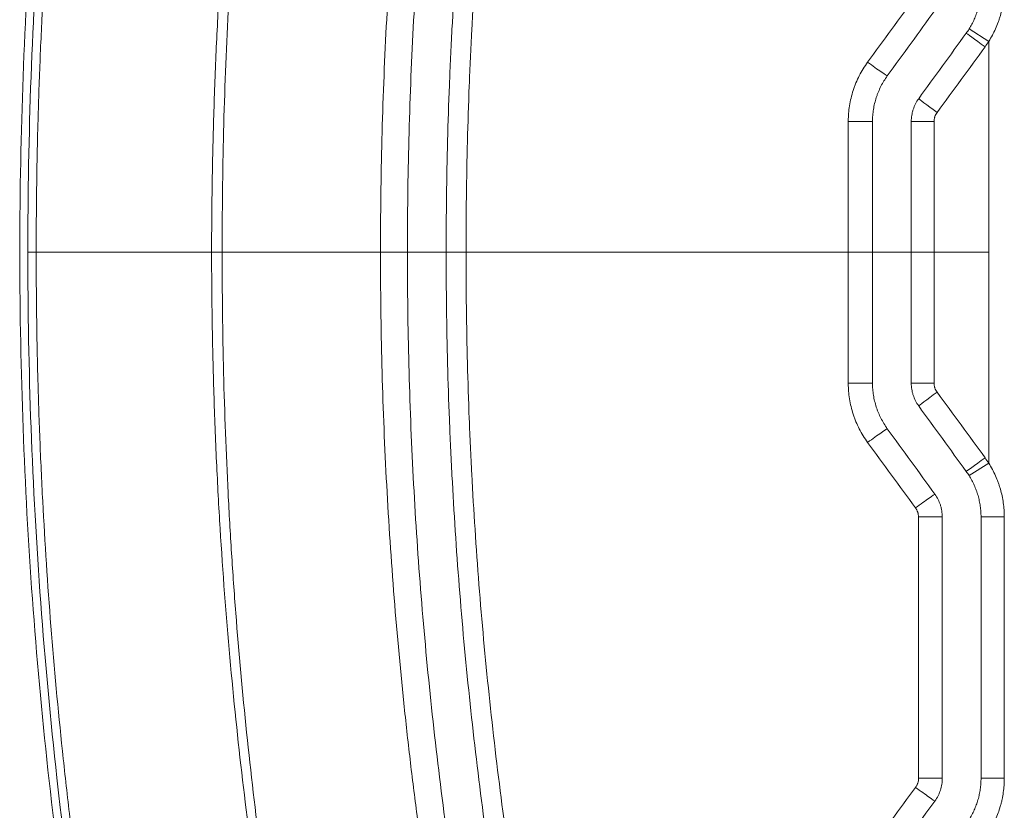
# Model space of a CAD drawing. Header units: millimetres. Extents: x 0 to 594, y 0 to 420.
# Tile 237 of 256: x 314.11 to 320.46, y 326.53 to 331.62. Entities that reach past the tile are written whole.
import ezdxf

# ---------------------------------------------------------------- set-up
doc = ezdxf.new("R2010")
doc.units = ezdxf.units.MM
doc.layers.add('1', color=7, linetype='Continuous', true_color=0xffffff)

msp = doc.modelspace()

# ---------------------------------------------------------------- linework, layer by layer
at = {"layer": '1', "color": 155, "linetype": 'Continuous', "lineweight": 13}
for p, q in [((320.2338, 331.5647), (320.3607, 331.4847)), ((320.2338, 328.684), (320.3607, 328.7639)), ((320.4609, 328.4175), (320.3107, 328.4175)), ((320.4609, 328.4175), (320.4609, 326.7324)), ((320.4609, 326.7324), (320.3107, 326.7324))]:
    msp.add_line(p, q, dxfattribs=at)
at = {"layer": '1', "color": 155, "linetype": 'Continuous', "lineweight": 18}
msp.add_line((320.3107, 326.7324), (320.3107, 328.4175), dxfattribs=at)
at = {"layer": '1', "color": 155, "linetype": 'Continuous', "lineweight": 13}
for centre, major_axis, ratio, start_param, end_param in [((320.3366, 331.4491), (-0.1214, 0.0882), 0.000746, 0, 1.569772), ((319.585, 331.3502), (0.1214, -0.0882), 0.022553, 4.682967, 6.255822), ((320.0298, 331.0269), (-0.1214, 0.0882), 0.010259, 0, 1.557124), ((319.4609, 330.9681), (0.15, 0), 0.00139, 4.669101, 6.243186), ((320.0107, 330.9681), (-0.15, 0), 0.000298, 0, 1.552688), ((319.4609, 329.2805), (-0.15, 0), 0.00139, 3.181592, 4.755677), ((320.0107, 329.2805), (0.15, 0), 0.000298, 1.588904, 3.141593), ((320.0298, 329.2218), (0.1214, 0.0882), 0.010259, 1.584468, 3.141593), ((319.585, 328.8985), (-0.1214, -0.0882), 0.022553, 3.168956, 4.741811), ((320.3366, 328.7995), (0.1214, 0.0882), 0.000746, 1.571821, 3.141593), ((319.8917, 328.4763), (-0.1214, -0.0882), 0.013564, 3.157482, 4.730462), ((319.9108, 328.4175), (-0.15, 0), 0.000318, 3.159768, 4.734035), ((319.9108, 326.7324), (-0.15, 0), 0.000104, 3.158609, 4.732766), ((319.8917, 326.6736), (-0.1214, 0.0882), 0.012385, 1.553575, 3.126591)]:
    msp.add_ellipse(centre, major_axis=major_axis, ratio=ratio, start_param=start_param, end_param=end_param, dxfattribs=at)
at = {"layer": '1', "color": 155, "linetype": 'Continuous', "lineweight": 18}
for points, knots in [([(314.7909, 336.5331), (314.6447, 335.8577), (314.3904, 334.4516), (314.1614, 332.2954), (314.1101, 330.822), (314.1109, 330.0852)], [0, 0, 0, 0, 0.318633, 0.660331, 1, 1, 1, 1]), ([(317.2134, 335.8761), (317.1632, 335.6391), (317.0691, 335.1644), (316.9876, 334.6884), (316.9124, 334.2117), (316.8434, 333.7344), (316.7869, 333.2557), (316.7367, 332.7764), (316.7147, 332.5364), (316.677, 332.0558), (316.6612, 331.8151), (316.636, 331.3332), (316.6266, 331.0919), (316.6139, 330.6086), (316.6107, 330.3666), (316.6107, 330.1243)], [0, 0, 0, 0, 0.125, 0.25, 0.25, 0.375, 0.5, 0.5, 0.625, 0.625, 0.75, 0.75, 0.875, 0.875, 1, 1, 1, 1]), ([(316.8607, 330.1243), (316.8607, 330.364), (316.8639, 330.6036), (316.8733, 330.963), (316.8772, 331.0827), (316.8842, 331.2624), (316.8868, 331.3222), (316.8923, 331.4419), (316.9069, 331.741), (316.9265, 332.0395), (316.9639, 332.5163), (316.9857, 332.7543), (317.0356, 333.2295), (317.0636, 333.4667), (317.1257, 333.9404), (317.1941, 334.4132), (317.2748, 334.8845), (317.3617, 335.355), (317.4083, 335.5899), (317.458, 335.8243)], [0, 0, 0, 0, 0.125, 0.125, 0.1875, 0.1875, 0.21875, 0.21875, 0.25, 0.375, 0.375, 0.5, 0.5, 0.625, 0.625, 0.75, 0.875, 0.875, 1, 1, 1, 1]), ([(320.2338, 331.5647), (320.2401, 331.5747), (320.2519, 331.595), (320.2674, 331.6266), (320.2763, 331.6483), (320.2813, 331.6622), (320.2823, 331.6649), (320.2842, 331.6705), (320.2871, 331.6789), (320.2896, 331.6873), (320.2945, 331.7042), (320.3001, 331.7268), (320.3062, 331.7611), (320.3087, 331.7843), (320.3103, 331.8076), (320.3107, 331.8194), (320.3107, 331.8312)], [0, 0, 0, 0, 0.125, 0.25, 0.375, 0.375, 0.40625, 0.40625, 0.4375, 0.5, 0.5, 0.625, 0.75, 0.875, 0.875, 1, 1, 1, 1]), ([(319.6107, 330.9681), (319.6107, 330.9813), (319.6113, 330.9944), (319.6133, 331.0205), (319.6164, 331.0463), (319.6215, 331.0719), (319.6275, 331.0972), (319.6311, 331.1098), (319.6361, 331.1255), (319.6372, 331.1286), (319.6394, 331.1348), (319.6405, 331.1379), (319.6439, 331.1472), (319.6463, 331.1533), (319.6538, 331.1715), (319.6648, 331.1953), (319.6775, 331.2181), (319.6912, 331.2404), (319.6985, 331.2513), (319.7062, 331.262)], [0, 0, 0, 0, 0.125, 0.125, 0.25, 0.375, 0.375, 0.5, 0.5, 0.53125, 0.53125, 0.5625, 0.5625, 0.625, 0.625, 0.75, 0.875, 0.875, 1, 1, 1, 1]), ([(319.8607, 330.9681), (319.8607, 330.9813), (319.8618, 330.9943), (319.8648, 331.0137), (319.8661, 331.0201), (319.8684, 331.0297), (319.8693, 331.0328), (319.871, 331.0392), (319.872, 331.0423), (319.8771, 331.058), (319.8821, 331.07), (319.8939, 331.0932), (319.9007, 331.1044), (319.9085, 331.115)], [0, 0, 0, 0, 0.25, 0.25, 0.375, 0.375, 0.4375, 0.4375, 0.5, 0.5, 0.75, 0.75, 1, 1, 1, 1]), ([(314.1109, 330.1634), (314.1101, 329.4267), (314.1614, 327.9533), (314.3904, 325.797), (314.6447, 324.391), (314.7909, 323.7155)], [0, 0, 0, 0, 0.339669, 0.681367, 1, 1, 1, 1]), ([(314.1624, 330.1243), (314.164, 330.1243), (314.1664, 330.1243), (314.1711, 330.1243), (314.1737, 330.1243), (314.1767, 330.1243), (314.1788, 330.1243), (314.1799, 330.1243), (314.1833, 330.1243), (314.1858, 330.1243), (314.191, 330.1243), (314.1938, 330.1243), (314.2027, 330.1243), (314.2093, 330.1243), (314.2165, 330.1243)], [0, 0, 0, 0, 0.25, 0.25, 0.375, 0.4375, 0.4375, 0.5, 0.5, 0.625, 0.625, 0.75, 0.75, 1, 1, 1, 1]), ([(314.2165, 330.1243), (314.2558, 330.1243), (314.3365, 330.1243), (314.4637, 330.1243), (314.5526, 330.1243), (314.6208, 330.1243), (314.6438, 330.1243), (314.6787, 330.1243), (314.6904, 330.1243), (314.7139, 330.1243), (314.7257, 330.1243), (314.785, 330.1243), (314.8334, 330.1243), (314.9072, 330.1243), (314.9445, 330.1243), (314.9822, 330.1243), (315.0075, 330.1243), (315.0202, 330.1243), (315.0839, 330.1243), (315.1874, 330.1243), (315.2939, 330.1243), (315.3479, 330.1243)], [0, 0, 0, 0, 0.125, 0.25, 0.375, 0.375, 0.4375, 0.4375, 0.46875, 0.46875, 0.5, 0.5, 0.625, 0.625, 0.6875, 0.71875, 0.71875, 0.75, 0.75, 0.875, 1, 1, 1, 1]), ([(316.4373, 330.1243), (316.2662, 330.1243), (316.0955, 330.1243), (315.7551, 330.1243), (315.5854, 330.1243), (315.4162, 330.1243)], [0, 0, 0, 0, 0.5, 0.5, 1, 1, 1, 1]), ([(316.4373, 330.1243), (316.4422, 330.1243), (316.452, 330.1243), (316.4619, 330.1243), (316.4693, 330.1243), (316.4718, 330.1243), (316.4767, 330.1243), (316.4791, 330.1243), (316.4865, 330.1243), (316.4961, 330.1243), (316.5055, 330.1243), (316.5125, 330.1243), (316.5149, 330.1243), (316.5195, 330.1243), (316.5218, 330.1243), (316.5285, 330.1243), (316.5373, 330.1243), (316.5497, 330.1243), (316.5574, 330.1243), (316.5621, 330.1243), (316.563, 330.1243), (316.5648, 330.1243), (316.5676, 330.1243), (316.5702, 330.1243), (316.5752, 330.1243), (316.5816, 330.1243), (316.5872, 330.1243), (316.5911, 330.1243), (316.5924, 330.1243), (316.5942, 330.1243), (316.5948, 330.1243), (316.596, 330.1243), (316.5965, 330.1243), (316.5993, 330.1243), (316.6032, 330.1243), (316.6063, 330.1243), (316.6088, 330.1243), (316.6099, 330.1243), (316.6107, 330.1243)], [0, 0, 0, 0, 0.0625, 0.125, 0.125, 0.15625, 0.15625, 0.1875, 0.1875, 0.25, 0.3125, 0.3125, 0.34375, 0.34375, 0.375, 0.375, 0.4375, 0.5, 0.5625, 0.5625, 0.578125, 0.578125, 0.59375, 0.625, 0.625, 0.6875, 0.75, 0.75, 0.78125, 0.78125, 0.796875, 0.796875, 0.8125, 0.8125, 0.875, 0.9375, 0.9375, 1, 1, 1, 1]), ([(316.6107, 330.1243), (316.6107, 329.882), (316.6139, 329.64), (316.6266, 329.1568), (316.636, 328.9155), (316.6612, 328.4335), (316.677, 328.1929), (316.7147, 327.7122), (316.7367, 327.4722), (316.7869, 326.9929), (316.8434, 326.5143), (316.9124, 326.0369), (316.9876, 325.5602), (317.0691, 325.0842), (317.1632, 324.6095), (317.2134, 324.3725)], [0, 0, 0, 0, 0.125, 0.125, 0.25, 0.25, 0.375, 0.375, 0.5, 0.5, 0.625, 0.75, 0.75, 0.875, 1, 1, 1, 1]), ([(317.458, 324.4243), (317.4083, 324.6588), (317.3617, 324.8936), (317.2748, 325.3641), (317.1941, 325.8354), (317.1257, 326.3083), (317.0636, 326.7819), (317.0356, 327.0191), (316.9857, 327.4944), (316.9639, 327.7324), (316.9265, 328.2091), (316.9069, 328.5076), (316.8923, 328.8067), (316.8868, 328.9264), (316.8842, 328.9863), (316.8772, 329.1659), (316.8733, 329.2857), (316.8639, 329.645), (316.8607, 329.8846), (316.8607, 330.1243)], [0, 0, 0, 0, 0.125, 0.125, 0.25, 0.375, 0.375, 0.5, 0.5, 0.625, 0.625, 0.75, 0.78125, 0.78125, 0.8125, 0.8125, 0.875, 0.875, 1, 1, 1, 1]), ([(316.8607, 330.1243), (316.8608, 330.1243), (316.8608, 330.1243), (316.861, 330.1243), (316.8611, 330.1243), (316.8617, 330.1243), (316.8623, 330.1243), (316.8647, 330.1243), (316.867, 330.1243), (316.8709, 330.1243), (316.8718, 330.1243), (316.8731, 330.1243), (316.8735, 330.1243), (316.8744, 330.1243), (316.8749, 330.1243), (316.8773, 330.1243), (316.8794, 330.1243), (316.8862, 330.1243), (316.8913, 330.1243), (316.8979, 330.1243), (316.8986, 330.1243), (316.9002, 330.1243), (316.9009, 330.1243), (316.9032, 330.1243), (316.9048, 330.1243), (316.9096, 330.1243), (316.9129, 330.1243), (316.9232, 330.1243), (316.9306, 330.1243), (316.9404, 330.1243), (316.9424, 330.1243), (316.9464, 330.1243), (316.9484, 330.1243), (316.9545, 330.1243), (316.9587, 330.1243), (316.9713, 330.1243), (316.9799, 330.1243), (316.9888, 330.1243)], [0, 0, 0, 0, 0.027692, 0.027692, 0.059057, 0.059057, 0.121786, 0.121786, 0.247245, 0.247245, 0.27861, 0.27861, 0.294292, 0.294292, 0.309975, 0.309975, 0.372704, 0.372704, 0.498164, 0.498164, 0.513846, 0.513846, 0.529528, 0.529528, 0.560893, 0.560893, 0.623623, 0.623623, 0.749082, 0.749082, 0.780447, 0.780447, 0.811811, 0.811811, 0.874541, 0.874541, 1, 1, 1, 1]), ([(316.9888, 330.1243), (317.1932, 330.1243), (317.3979, 330.1243), (317.8078, 330.1243), (318.013, 330.1243), (318.3212, 330.1243), (318.424, 330.1243), (318.6296, 330.1243), (318.7325, 330.1243), (318.9385, 330.1243), (319.0415, 330.1243), (319.2477, 330.1243), (319.3508, 330.1243), (319.454, 330.1243)], [0, 0, 0, 0, 0.25, 0.25, 0.5, 0.5, 0.625, 0.625, 0.75, 0.75, 0.875, 0.875, 1, 1, 1, 1]), ([(319.454, 330.1243), (319.459, 330.1243), (319.4689, 330.1243), (319.4787, 330.1243), (319.486, 330.1243), (319.4885, 330.1243), (319.4933, 330.1243), (319.4957, 330.1243), (319.5029, 330.1243), (319.5122, 330.1243), (319.5213, 330.1243), (319.5279, 330.1243), (319.5301, 330.1243), (319.5345, 330.1243), (319.5366, 330.1243), (319.543, 330.1243), (319.5511, 330.1243), (319.5624, 330.1243), (319.5693, 330.1243), (319.5734, 330.1243), (319.5742, 330.1243), (319.5759, 330.1243), (319.5782, 330.1243), (319.5805, 330.1243), (319.5848, 330.1243), (319.5902, 330.1243), (319.5948, 330.1243), (319.5979, 330.1243), (319.5989, 330.1243), (319.6003, 330.1243), (319.6007, 330.1243), (319.6016, 330.1243), (319.602, 330.1243), (319.6041, 330.1243), (319.6069, 330.1243), (319.6087, 330.1243), (319.6101, 330.1243), (319.6105, 330.1243), (319.6107, 330.1243)], [0, 0, 0, 0, 0.0625, 0.125, 0.125, 0.15625, 0.15625, 0.1875, 0.1875, 0.25, 0.3125, 0.3125, 0.34375, 0.34375, 0.375, 0.375, 0.4375, 0.5, 0.5625, 0.5625, 0.578125, 0.578125, 0.59375, 0.625, 0.625, 0.6875, 0.75, 0.75, 0.78125, 0.78125, 0.796875, 0.796875, 0.8125, 0.8125, 0.875, 0.9375, 0.9375, 1, 1, 1, 1]), ([(319.8607, 330.1243), (319.8608, 330.1243), (319.8613, 330.1243), (319.8626, 330.1243), (319.8638, 330.1243), (319.8641, 330.1243), (319.8646, 330.1243), (319.8654, 330.1243), (319.8664, 330.1243), (319.8685, 330.1243), (319.8717, 330.1243), (319.8758, 330.1243), (319.8792, 330.1243), (319.8804, 330.1243), (319.8822, 330.1243), (319.8829, 330.1243), (319.8842, 330.1243), (319.8848, 330.1243), (319.8882, 330.1243), (319.8939, 330.1243), (319.9035, 330.1243), (319.9106, 330.1243), (319.9162, 330.1243), (319.9181, 330.1243), (319.922, 330.1243), (319.924, 330.1243), (319.93, 330.1243), (319.9382, 330.1243), (319.9469, 330.1243), (319.9535, 330.1243), (319.9558, 330.1243), (319.9604, 330.1243), (319.9627, 330.1243), (319.9696, 330.1243), (319.979, 330.1243), (319.9885, 330.1243), (319.9981, 330.1243), (320.0029, 330.1243), (320.0078, 330.1243)], [0, 0, 0, 0, 0.058585, 0.121346, 0.121346, 0.137036, 0.137036, 0.152726, 0.184107, 0.184107, 0.246868, 0.309629, 0.309629, 0.341009, 0.341009, 0.3567, 0.3567, 0.37239, 0.37239, 0.435151, 0.497912, 0.560673, 0.560673, 0.592053, 0.592053, 0.623434, 0.623434, 0.686195, 0.748956, 0.748956, 0.780336, 0.780336, 0.811717, 0.811717, 0.874478, 0.937239, 0.937239, 1, 1, 1, 1]), ([(320.0078, 330.1243), (320.0666, 330.1243), (320.1254, 330.1243), (320.2431, 330.1243), (320.3019, 330.1243), (320.3607, 330.1243)], [0, 0, 0, 0, 0.5, 0.5, 1, 1, 1, 1]), ([(319.7062, 328.9867), (319.6985, 328.9973), (319.6912, 329.0083), (319.6775, 329.0306), (319.6648, 329.0534), (319.6538, 329.0771), (319.6463, 329.0953), (319.6439, 329.1014), (319.6405, 329.1107), (319.6394, 329.1138), (319.6372, 329.12), (319.6361, 329.1232), (319.6311, 329.1388), (319.6275, 329.1514), (319.6215, 329.1768), (319.6164, 329.2023), (319.6133, 329.2282), (319.6113, 329.2542), (319.6107, 329.2673), (319.6107, 329.2805)], [0, 0, 0, 0, 0.125, 0.125, 0.25, 0.375, 0.375, 0.4375, 0.4375, 0.46875, 0.46875, 0.5, 0.5, 0.625, 0.625, 0.75, 0.875, 0.875, 1, 1, 1, 1]), ([(319.9085, 329.1336), (319.9007, 329.1443), (319.8939, 329.1554), (319.8821, 329.1786), (319.8771, 329.1907), (319.872, 329.2063), (319.871, 329.2095), (319.8693, 329.2158), (319.8684, 329.219), (319.8661, 329.2285), (319.8648, 329.2349), (319.8618, 329.2543), (319.8607, 329.2673), (319.8607, 329.2805)], [0, 0, 0, 0, 0.25, 0.25, 0.5, 0.5, 0.5625, 0.5625, 0.625, 0.625, 0.75, 0.75, 1, 1, 1, 1]), ([(320.3107, 328.4175), (320.3107, 328.4293), (320.3103, 328.441), (320.3087, 328.4643), (320.3062, 328.4875), (320.3001, 328.5219), (320.2945, 328.5445), (320.2896, 328.5614), (320.2871, 328.5698), (320.2842, 328.5781), (320.2823, 328.5837), (320.2813, 328.5865), (320.2763, 328.6003), (320.2674, 328.6221), (320.2519, 328.6536), (320.2401, 328.674), (320.2338, 328.684)], [0, 0, 0, 0, 0.125, 0.125, 0.25, 0.375, 0.5, 0.5, 0.5625, 0.59375, 0.59375, 0.625, 0.625, 0.75, 0.875, 1, 1, 1, 1]), ([(320.0607, 328.4175), (320.0607, 328.4307), (320.0597, 328.4437), (320.0566, 328.4631), (320.0554, 328.4695), (320.0531, 328.4791), (320.0522, 328.4822), (320.0504, 328.4886), (320.0495, 328.4917), (320.0444, 328.5074), (320.0394, 328.5194), (320.0276, 328.5426), (320.0208, 328.5538), (320.013, 328.5644)], [0, 0, 0, 0, 0.25, 0.25, 0.375, 0.375, 0.4375, 0.4375, 0.5, 0.5, 0.75, 0.75, 1, 1, 1, 1]), ([(320.013, 326.5855), (320.0208, 326.5961), (320.0276, 326.6073), (320.0365, 326.6248), (320.0392, 326.6307), (320.043, 326.6398), (320.0442, 326.6428), (320.0465, 326.649), (320.0475, 326.6522), (320.0526, 326.6678), (320.0556, 326.6805), (320.0597, 326.7062), (320.0607, 326.7192), (320.0607, 326.7324)], [0, 0, 0, 0, 0.25, 0.25, 0.375, 0.375, 0.4375, 0.4375, 0.5, 0.5, 0.75, 0.75, 1, 1, 1, 1]), ([(320.2338, 326.4659), (320.2401, 326.4759), (320.2519, 326.4962), (320.2673, 326.5276), (320.2805, 326.5599), (320.2877, 326.5821), (320.2926, 326.5989), (320.2949, 326.6074), (320.297, 326.616), (320.2983, 326.6217), (320.299, 326.6246), (320.3021, 326.639), (320.3062, 326.6621), (320.3099, 326.6971), (320.3107, 326.7206), (320.3107, 326.7324)], [0, 0, 0, 0, 0.125, 0.25, 0.375, 0.5, 0.5, 0.5625, 0.59375, 0.59375, 0.625, 0.625, 0.75, 0.875, 1, 1, 1, 1])]:
    msp.add_open_spline(points, degree=3, knots=knots, dxfattribs=at)
at = {"layer": '1', "color": 155, "linetype": 'Continuous', "lineweight": 13}
for points, knots in [([(314.1624, 330.1243), (314.1624, 330.1244), (314.1624, 330.5016), (314.1831, 331.6272), (314.3419, 333.7854), (314.6271, 335.5411), (314.8389, 336.5335)], [0, 0, 0, 0, 0.000025, 0.176238, 0.526285, 1, 1, 1, 1]), ([(314.8922, 336.5244), (314.7805, 336.0013), (314.633, 335.2096), (314.497, 334.2774), (314.4466, 333.8764), (314.4148, 333.6088), (314.3998, 333.4748), (314.3291, 332.8045), (314.2761, 332.1321), (314.2454, 331.4617), (314.2348, 331.1937), (314.2304, 331.0599), (314.2199, 330.6587), (314.2164, 330.3916), (314.2165, 330.1243)], [0, 0, 0, 0, 0.25, 0.375, 0.4375, 0.4375, 0.5, 0.5, 0.75, 0.8125, 0.8125, 0.875, 0.875, 1, 1, 1, 1]), ([(315.3479, 330.1243), (315.348, 330.2793), (315.3507, 330.586), (315.3579, 330.8864), (315.3672, 331.1834), (315.3729, 331.3302), (315.3864, 331.6206), (315.3941, 331.7641), (315.4202, 332.1895), (315.4413, 332.4665), (315.4899, 333.007), (315.5174, 333.2706), (315.5779, 333.7844), (315.6438, 334.285), (315.7559, 334.9963), (315.8785, 335.6682), (315.9655, 336.0902), (316.0099, 336.2948)], [0, 0, 0, 0, 0.0625, 0.125, 0.125, 0.1875, 0.1875, 0.25, 0.25, 0.375, 0.375, 0.5, 0.5, 0.625, 0.75, 0.875, 1, 1, 1, 1]), ([(316.0568, 336.2846), (315.9493, 335.7774), (315.8552, 335.2686), (315.6942, 334.2478), (315.6273, 333.7358), (315.5472, 332.9655), (315.5122, 332.5797), (315.4849, 332.1931), (315.4684, 331.9352), (315.461, 331.8061), (315.4282, 331.1603), (315.4155, 330.6423), (315.4162, 330.1243)], [0, 0, 0, 0, 0.25, 0.25, 0.5, 0.5, 0.625, 0.6875, 0.6875, 0.75, 0.75, 1, 1, 1, 1]), ([(316.4373, 330.1243), (316.4372, 330.3673), (316.4403, 330.6101), (316.4528, 331.0955), (316.4622, 331.338), (316.4873, 331.8226), (316.503, 332.0648), (316.5407, 332.5488), (316.5628, 332.7906), (316.5942, 333.0927), (316.6007, 333.1531), (316.6141, 333.2739), (316.6348, 333.455), (316.6572, 333.6358), (316.7044, 333.9971), (316.739, 334.2376), (316.7862, 334.5376), (316.7958, 334.5976), (316.8154, 334.7174), (316.8455, 334.8971), (316.8773, 335.0765), (316.9432, 335.4348), (316.9903, 335.6731), (317.0405, 335.9109)], [0, 0, 0, 0, 0.125, 0.125, 0.25, 0.25, 0.375, 0.375, 0.5, 0.5, 0.53125, 0.53125, 0.5625, 0.625, 0.625, 0.75, 0.75, 0.78125, 0.78125, 0.8125, 0.875, 0.875, 1, 1, 1, 1]), ([(317.5821, 335.7954), (317.5326, 335.5621), (317.4863, 335.3285), (317.3999, 334.8603), (317.3598, 334.6259), (317.2858, 334.1562), (317.2518, 333.921), (317.19, 333.4497), (317.1622, 333.2137), (317.1127, 332.7409), (317.0911, 332.5041), (317.0539, 332.0298), (317.0384, 331.7922), (317.0229, 331.4947), (317.02, 331.4352), (317.0145, 331.3161), (317.012, 331.2566), (317.005, 331.0779), (317.0011, 330.9587), (316.9918, 330.6012), (316.9887, 330.3628), (316.9888, 330.1243)], [0, 0, 0, 0, 0.125, 0.125, 0.25, 0.25, 0.375, 0.375, 0.5, 0.5, 0.625, 0.625, 0.75, 0.75, 0.78125, 0.78125, 0.8125, 0.8125, 0.875, 0.875, 1, 1, 1, 1]), ([(320.4609, 331.8312), (320.4609, 331.8158), (320.4603, 331.8006), (320.4582, 331.7703), (320.455, 331.7401), (320.4471, 331.6955), (320.4397, 331.666), (320.4334, 331.6441), (320.43, 331.6332), (320.4264, 331.6223), (320.4239, 331.6151), (320.4226, 331.6114), (320.416, 331.5935), (320.4045, 331.5652), (320.3843, 331.5241), (320.3689, 331.4977), (320.3607, 331.4847)], [0, 0, 0, 0, 0.125, 0.125, 0.25, 0.375, 0.5, 0.5, 0.5625, 0.59375, 0.59375, 0.625, 0.625, 0.75, 0.875, 1, 1, 1, 1]), ([(320.3607, 331.4847), (320.3607, 331.4271), (320.3607, 330.9736), (320.3607, 330.5202), (320.3607, 330.1243)], [0, 0, 0, 0, 0.127109, 1, 1, 1, 1]), ([(319.4544, 330.9679), (319.4544, 330.9722), (319.4544, 330.9765), (319.4546, 330.985), (319.455, 330.9979), (319.4557, 331.0106), (319.4578, 331.0361), (319.4618, 331.0697), (319.4685, 331.1029), (319.4764, 331.1359), (319.4811, 331.1523), (319.4877, 331.1726), (319.4891, 331.1767), (319.4919, 331.1848), (319.4934, 331.1888), (319.4978, 331.2009), (319.501, 331.2089), (319.5108, 331.2325), (319.5252, 331.2634), (319.5419, 331.293), (319.5597, 331.322), (319.5693, 331.3362), (319.5794, 331.35)], [0, 0, 0, 0, 0.03125, 0.03125, 0.0625, 0.125, 0.125, 0.25, 0.375, 0.375, 0.5, 0.5, 0.53125, 0.53125, 0.5625, 0.5625, 0.625, 0.625, 0.75, 0.875, 0.875, 1, 1, 1, 1]), ([(320.0273, 331.0268), (320.0242, 331.0226), (320.0187, 331.0137), (320.0146, 331.004), (320.0126, 330.9978), (320.0122, 330.9965), (320.0115, 330.994), (320.0105, 330.9902), (320.0097, 330.9863), (320.0084, 330.9786), (320.008, 330.9733), (320.008, 330.968)], [0, 0, 0, 0, 0.25, 0.5, 0.5, 0.5625, 0.5625, 0.625, 0.75, 0.75, 1, 1, 1, 1]), ([(314.8389, 323.7152), (314.6271, 324.7075), (314.3419, 326.4632), (314.1831, 328.6214), (314.1624, 329.747), (314.1624, 330.1243), (314.1624, 330.1243)], [0, 0, 0, 0, 0.473715, 0.823762, 0.999975, 1, 1, 1, 1]), ([(314.2165, 330.1243), (314.2164, 329.8571), (314.2199, 329.5899), (314.2304, 329.1887), (314.2348, 329.0549), (314.2454, 328.787), (314.2761, 328.1165), (314.3291, 327.4441), (314.3998, 326.7738), (314.4148, 326.6399), (314.4466, 326.3723), (314.497, 325.9713), (314.633, 325.039), (314.7805, 324.2473), (314.8922, 323.7242)], [0, 0, 0, 0, 0.125, 0.125, 0.1875, 0.1875, 0.25, 0.5, 0.5, 0.5625, 0.5625, 0.625, 0.75, 1, 1, 1, 1]), ([(316.0099, 323.9538), (315.9655, 324.1584), (315.8785, 324.5804), (315.7559, 325.2524), (315.6438, 325.9636), (315.5779, 326.4642), (315.5174, 326.978), (315.4899, 327.2416), (315.4413, 327.7822), (315.4202, 328.0591), (315.3941, 328.4846), (315.3864, 328.6281), (315.3729, 328.9184), (315.3672, 329.0652), (315.3579, 329.3623), (315.3507, 329.6626), (315.348, 329.9694), (315.3479, 330.1243)], [0, 0, 0, 0, 0.125, 0.25, 0.375, 0.5, 0.5, 0.625, 0.625, 0.75, 0.75, 0.8125, 0.8125, 0.875, 0.875, 0.9375, 1, 1, 1, 1]), ([(315.4162, 330.1243), (315.4155, 329.6064), (315.4282, 329.0883), (315.461, 328.4425), (315.4684, 328.3134), (315.4849, 328.0555), (315.5122, 327.6689), (315.5472, 327.2832), (315.6273, 326.5129), (315.6942, 326.0009), (315.8552, 324.9801), (315.9493, 324.4713), (316.0568, 323.9641)], [0, 0, 0, 0, 0.25, 0.25, 0.3125, 0.3125, 0.375, 0.5, 0.5, 0.75, 0.75, 1, 1, 1, 1]), ([(317.0405, 324.3378), (316.9903, 324.5755), (316.9432, 324.8138), (316.8773, 325.1721), (316.8455, 325.3515), (316.8154, 325.5312), (316.7958, 325.6511), (316.7862, 325.7111), (316.739, 326.0111), (316.7044, 326.2515), (316.6572, 326.6129), (316.6348, 326.7937), (316.6141, 326.9748), (316.6007, 327.0955), (316.5942, 327.1559), (316.5628, 327.458), (316.5407, 327.6998), (316.503, 328.1838), (316.4873, 328.426), (316.4622, 328.9107), (316.4528, 329.1532), (316.4403, 329.6385), (316.4372, 329.8813), (316.4373, 330.1243)], [0, 0, 0, 0, 0.125, 0.125, 0.1875, 0.21875, 0.21875, 0.25, 0.25, 0.375, 0.375, 0.4375, 0.46875, 0.46875, 0.5, 0.5, 0.625, 0.625, 0.75, 0.75, 0.875, 0.875, 1, 1, 1, 1]), ([(316.9888, 330.1243), (316.9887, 329.8858), (316.9918, 329.6474), (317.0011, 329.2899), (317.005, 329.1708), (317.012, 328.9921), (317.0145, 328.9325), (317.02, 328.8134), (317.0229, 328.7539), (317.0384, 328.4565), (317.0539, 328.2189), (317.0911, 327.7445), (317.1127, 327.5077), (317.1622, 327.0349), (317.19, 326.7989), (317.2518, 326.3277), (317.2858, 326.0924), (317.3598, 325.6227), (317.3999, 325.3883), (317.4863, 324.9202), (317.5326, 324.6865), (317.5821, 324.4532)], [0, 0, 0, 0, 0.125, 0.125, 0.1875, 0.1875, 0.21875, 0.21875, 0.25, 0.25, 0.375, 0.375, 0.5, 0.5, 0.625, 0.625, 0.75, 0.75, 0.875, 0.875, 1, 1, 1, 1]), ([(320.3607, 330.1243), (320.3607, 329.7285), (320.3607, 329.275), (320.3607, 328.8215), (320.3607, 328.7639)], [0, 0, 0, 0, 0.872891, 1, 1, 1, 1]), ([(319.5794, 328.8986), (319.5693, 328.9125), (319.5597, 328.9266), (319.5419, 328.9556), (319.5252, 328.9853), (319.5108, 329.0161), (319.501, 329.0398), (319.4978, 329.0477), (319.4934, 329.0598), (319.4919, 329.0638), (319.4891, 329.0719), (319.4877, 329.076), (319.4811, 329.0963), (319.4764, 329.1127), (319.4685, 329.1457), (319.4618, 329.1789), (319.4578, 329.2126), (319.4557, 329.238), (319.455, 329.2508), (319.4546, 329.2636), (319.4544, 329.2722), (319.4544, 329.2765), (319.4544, 329.2808)], [0, 0, 0, 0, 0.125, 0.125, 0.25, 0.375, 0.375, 0.4375, 0.4375, 0.46875, 0.46875, 0.5, 0.5, 0.625, 0.625, 0.75, 0.875, 0.875, 0.9375, 0.96875, 0.96875, 1, 1, 1, 1]), ([(320.008, 329.2806), (320.008, 329.2753), (320.0084, 329.2701), (320.0097, 329.2623), (320.0105, 329.2585), (320.0115, 329.2547), (320.0122, 329.2521), (320.0126, 329.2509), (320.0146, 329.2446), (320.0187, 329.235), (320.0242, 329.2261), (320.0273, 329.2218)], [0, 0, 0, 0, 0.25, 0.25, 0.375, 0.4375, 0.4375, 0.5, 0.5, 0.75, 1, 1, 1, 1]), ([(320.3607, 328.7639), (320.3689, 328.7509), (320.3843, 328.7245), (320.4045, 328.6835), (320.416, 328.6552), (320.4226, 328.6372), (320.4239, 328.6336), (320.4264, 328.6263), (320.43, 328.6155), (320.4334, 328.6045), (320.4397, 328.5826), (320.4471, 328.5532), (320.455, 328.5085), (320.4582, 328.4784), (320.4603, 328.4481), (320.4609, 328.4328), (320.4609, 328.4175)], [0, 0, 0, 0, 0.125, 0.25, 0.375, 0.375, 0.40625, 0.40625, 0.4375, 0.5, 0.5, 0.625, 0.75, 0.875, 0.875, 1, 1, 1, 1]), ([(319.9075, 328.4175), (319.9075, 328.4228), (319.9071, 328.428), (319.9059, 328.4358), (319.9051, 328.4396), (319.9041, 328.4435), (319.9034, 328.446), (319.903, 328.4473), (319.9009, 328.4535), (319.8989, 328.4583), (319.8953, 328.4653), (319.8941, 328.4675), (319.8913, 328.472), (319.8898, 328.4742), (319.8883, 328.4763)], [0, 0, 0, 0, 0.25, 0.25, 0.375, 0.4375, 0.4375, 0.5, 0.5, 0.75, 0.75, 0.875, 0.875, 1, 1, 1, 1]), ([(319.8885, 326.6737), (319.8916, 326.6779), (319.8944, 326.6824), (319.8979, 326.6893), (319.8996, 326.6929), (319.901, 326.6966), (319.9019, 326.699), (319.9024, 326.7003), (319.9044, 326.7066), (319.9056, 326.7116), (319.9073, 326.7219), (319.9077, 326.7271), (319.9077, 326.7324)], [0, 0, 0, 0, 0.25, 0.25, 0.375, 0.4375, 0.4375, 0.5, 0.5, 0.75, 0.75, 1, 1, 1, 1]), ([(320.4609, 326.7324), (320.4609, 326.7171), (320.4598, 326.6865), (320.455, 326.641), (320.4496, 326.611), (320.4456, 326.5923), (320.4447, 326.5885), (320.443, 326.581), (320.4403, 326.5699), (320.4373, 326.5589), (320.4309, 326.5369), (320.4215, 326.5081), (320.4043, 326.4661), (320.391, 326.4389), (320.3766, 326.4122), (320.3689, 326.399), (320.3607, 326.386)], [0, 0, 0, 0, 0.125, 0.25, 0.375, 0.375, 0.40625, 0.40625, 0.4375, 0.5, 0.5, 0.625, 0.75, 0.875, 0.875, 1, 1, 1, 1])]:
    msp.add_open_spline(points, degree=3, knots=knots, dxfattribs=at)
for points in [[(319.5794, 331.35), (319.6824, 331.4908), (319.7853, 331.6316), (319.8883, 331.7723)], [(320.3364, 331.4491), (320.2334, 331.3083), (320.1303, 331.1676), (320.0273, 331.0268)], [(320.3607, 331.4847), (320.3531, 331.4726), (320.3449, 331.4607), (320.3364, 331.4491)], [(319.454, 330.1243), (319.4542, 330.4055), (319.4543, 330.6867), (319.4544, 330.9679)], [(320.008, 330.968), (320.008, 330.6868), (320.0079, 330.4056), (320.0078, 330.1243)], [(319.4544, 329.2808), (319.4543, 329.5619), (319.4542, 329.8431), (319.454, 330.1243)], [(320.0078, 330.1243), (320.0079, 329.8431), (320.008, 329.5618), (320.008, 329.2806)], [(320.0273, 329.2218), (320.1303, 329.0811), (320.2334, 328.9403), (320.3364, 328.7995)], [(319.8883, 328.4763), (319.7853, 328.6171), (319.6824, 328.7578), (319.5794, 328.8986)], [(320.3607, 328.7639), (320.3531, 328.776), (320.3449, 328.7879), (320.3364, 328.7995)], [(319.9077, 326.7324), (319.9077, 327.2941), (319.9076, 327.8558), (319.9075, 328.4175)], [(319.5797, 326.2514), (319.6826, 326.3922), (319.7856, 326.5329), (319.8885, 326.6737)]]:
    msp.add_open_spline(points, degree=3, dxfattribs=at)
at = {"layer": '1', "color": 155, "linetype": 'Continuous', "lineweight": 18}
for points in [[(319.7062, 331.262), (319.8085, 331.4027), (319.9107, 331.5435), (320.013, 331.6842)], [(319.9085, 331.115), (320.0107, 331.2558), (320.113, 331.3965), (320.2152, 331.5373)], [(320.2152, 331.5373), (320.2218, 331.5462), (320.228, 331.5554), (320.2338, 331.5647)], [(319.6107, 330.1243), (319.6107, 330.4056), (319.6107, 330.6868), (319.6107, 330.9681)], [(319.8607, 330.1243), (319.8607, 330.4056), (319.8607, 330.6868), (319.8607, 330.9681)], [(315.3479, 330.1243), (315.3693, 330.1243), (315.3923, 330.1243), (315.4162, 330.1243)], [(316.6107, 330.1243), (316.694, 330.1243), (316.7773, 330.1243), (316.8607, 330.1243)], [(319.6107, 330.1243), (319.6941, 330.1243), (319.7774, 330.1243), (319.8607, 330.1243)], [(319.6107, 329.2805), (319.6107, 329.5618), (319.6107, 329.8431), (319.6107, 330.1243)], [(319.8607, 329.2805), (319.8607, 329.5618), (319.8607, 329.8431), (319.8607, 330.1243)], [(320.2152, 328.7114), (320.113, 328.8521), (320.0107, 328.9929), (319.9085, 329.1336)], [(320.013, 328.5644), (319.9107, 328.7052), (319.8085, 328.8459), (319.7062, 328.9867)], [(320.2338, 328.684), (320.228, 328.6933), (320.2218, 328.7024), (320.2152, 328.7114)], [(320.0607, 326.7324), (320.0607, 327.2941), (320.0607, 327.8558), (320.0607, 328.4175)], [(319.7062, 326.1632), (319.8085, 326.304), (319.9107, 326.4447), (320.013, 326.5855)]]:
    msp.add_open_spline(points, degree=3, dxfattribs=at)

doc.saveas('drawing.dxf')
